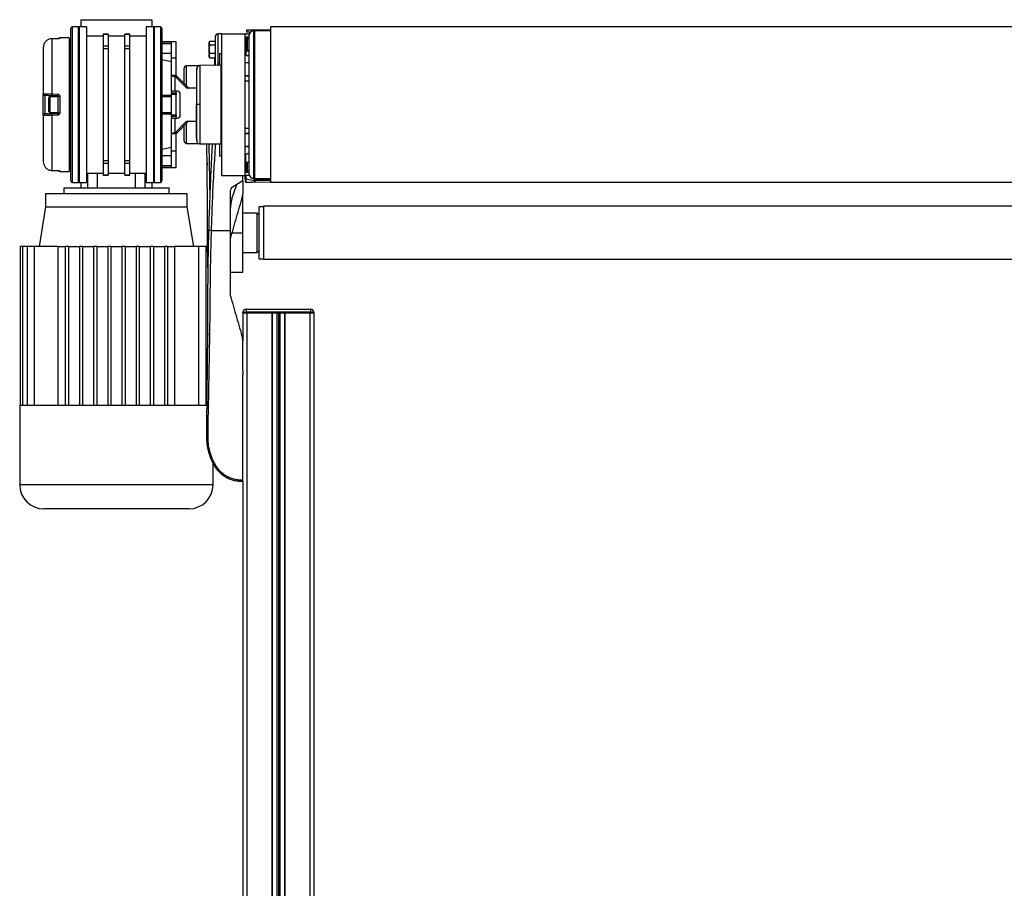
# Model space of a CAD drawing. Header units: millimetres. Extents: x 0 to 420, y 0 to 297.
# Tile 86 of 95: x 290 to 310, y 216 to 234. Entities that reach past the tile are written whole.
import ezdxf

# ---------------------------------------------------------------- set-up
doc = ezdxf.new("R2010")
doc.units = ezdxf.units.MM

msp = doc.modelspace()

# ---------------------------------------------------------------- linework, layer by layer
at = {"color": 7, "linetype": 'Continuous', "lineweight": 25}
for p, q in [((290.9781, 234.11673), (290.84886, 234.11673)), ((290.84886, 230.91794), (290.84886, 234.11673)), ((290.99425, 234.10057), (290.9781, 234.11673)), ((290.9781, 230.91794), (290.9781, 234.11673)), ((291.13965, 234.11673), (290.99425, 234.11673)), ((290.99425, 230.91794), (290.99425, 234.11673)), ((291.02657, 234.11673), (291.02657, 234.26213)), ((291.02657, 234.26213), (292.48056, 234.26213)), ((291.13965, 234.11673), (291.13965, 230.91794)), ((292.51287, 234.11673), (292.36747, 234.11673)), ((292.36747, 234.11673), (292.36747, 230.91794)), ((292.48056, 234.26213), (292.48056, 234.11673)), ((292.52902, 234.11673), (292.51287, 234.10057)), ((292.51287, 234.11673), (292.51287, 230.91794)), ((292.65827, 234.11673), (292.52902, 234.11673)), ((292.52902, 234.11673), (292.52902, 230.91794)), ((292.65827, 234.11673), (292.65827, 230.91794)), ((327.23099, 234.11673), (294.92004, 234.11673)), ((294.92004, 234.11673), (294.92004, 230.91794)), ((290.81654, 230.95025), (290.81654, 234.08442)), ((291.47989, 233.92286), (291.13965, 233.92286)), ((291.58328, 233.96317), (291.47989, 233.96317)), ((291.47989, 233.96317), (291.47989, 233.96138)), ((291.58328, 233.96138), (291.47989, 233.96138)), ((291.47989, 233.96138), (291.47989, 233.72473)), ((291.58328, 233.96317), (291.58328, 233.96138)), ((291.58328, 233.96138), (291.58328, 233.72473)), ((291.92384, 233.92286), (291.58328, 233.92286)), ((292.02724, 233.96317), (291.92384, 233.96317)), ((291.92384, 233.96138), (291.92384, 233.96317)), ((292.02724, 233.96138), (291.92384, 233.96138)), ((291.92384, 233.72473), (291.92384, 233.96138)), ((292.02724, 233.96138), (292.02724, 233.96317)), ((292.02724, 233.72473), (292.02724, 233.96138)), ((292.36747, 233.92286), (292.02724, 233.92286)), ((292.69058, 234.08442), (292.69058, 230.95025)), ((293.78915, 233.32113), (293.78915, 233.92145)), ((293.9184, 233.97133), (293.83677, 233.9699)), ((293.83677, 233.9699), (293.83677, 233.34333)), ((293.9184, 233.97133), (294.40306, 233.97133)), ((293.9184, 231.06334), (293.9184, 233.97133)), ((294.40306, 231.06334), (294.40306, 233.97133)), ((294.42714, 233.97091), (294.4195, 233.97104)), ((294.43537, 234.00364), (294.43537, 234.05211)), ((294.43537, 234.05211), (294.59693, 234.05211)), ((294.50852, 234.00364), (294.43537, 234.00364)), ((294.43537, 233.97133), (294.48938, 233.97133)), ((294.44506, 233.91317), (294.48384, 233.91317)), ((294.48384, 233.90527), (294.44549, 233.90627)), ((294.48384, 231.09565), (294.48384, 233.93902)), ((294.58077, 231.25562), (294.58077, 234.03595)), ((294.59693, 234.00364), (294.58077, 234.00364)), ((294.58077, 233.97133), (294.59693, 233.97133)), ((294.59693, 233.92286), (294.58077, 233.92286)), ((294.59693, 233.91817), (294.58077, 233.91817)), ((294.59693, 234.05211), (294.92004, 234.05211)), ((294.59693, 234.05211), (294.59693, 234.03595)), ((294.92004, 234.03658), (294.59693, 234.03595)), ((294.59693, 230.99872), (294.59693, 234.03595)), ((290.42716, 233.86965), (290.4271, 233.86965)), ((290.5423, 233.87099), (290.42723, 233.86965)), ((290.42726, 233.86948), (290.42726, 232.73755)), ((290.54236, 233.87124), (290.54247, 233.87083)), ((290.78423, 233.89041), (290.59009, 233.88872)), ((290.59009, 233.88872), (290.59009, 233.87832)), ((290.78423, 233.89041), (290.78423, 231.14426)), ((290.80039, 233.8744), (290.78423, 233.8744)), ((290.80039, 233.8744), (290.80039, 231.16028)), ((290.81654, 233.80977), (290.80039, 233.80977)), ((290.81654, 233.79911), (290.80039, 233.79911)), ((290.81654, 233.76706), (290.80039, 233.76706)), ((291.47989, 233.72473), (291.58328, 233.72473)), ((291.47989, 233.72473), (291.47989, 233.6619)), ((291.58328, 233.72473), (291.58328, 233.6619)), ((291.92384, 233.6619), (291.92384, 233.72473)), ((291.92384, 233.72473), (292.02724, 233.72473)), ((292.02724, 233.6619), (292.02724, 233.72473)), ((292.88445, 233.80977), (292.69058, 233.80977)), ((292.88445, 233.79911), (292.69058, 233.79911)), ((292.88445, 233.76706), (292.69058, 233.76706)), ((292.98138, 233.80977), (292.88445, 233.80977)), ((292.88445, 233.80977), (292.88445, 233.79911)), ((292.88445, 233.47022), (292.88445, 233.80977)), ((292.98138, 233.47022), (292.98138, 233.80977)), ((293.66831, 233.81982), (293.65991, 233.78312)), ((293.66578, 233.81347), (293.65991, 233.79735)), ((293.65991, 233.78312), (293.65991, 233.79735)), ((293.65991, 233.78312), (293.66831, 233.74642)), ((293.65991, 233.66062), (293.65991, 233.78312)), ((293.66831, 233.81982), (293.78915, 233.81982)), ((293.66831, 233.74642), (293.78915, 233.74642)), ((294.41275, 233.55452), (294.41275, 233.88086)), ((294.4164, 233.89505), (294.41598, 233.89012)), ((294.42891, 233.89012), (294.41598, 233.89012)), ((294.41598, 233.89012), (294.41598, 233.65231)), ((294.42891, 233.89012), (294.42891, 233.65231)), ((294.44549, 233.63513), (294.44549, 233.87433)), ((294.44549, 233.87433), (294.48384, 233.87332)), ((294.59693, 233.85644), (294.58077, 233.85644)), ((290.2511, 233.68958), (290.2511, 232.73488)), ((290.80039, 233.56744), (290.81654, 233.56744)), ((291.58328, 233.6619), (291.47989, 233.6619)), ((291.47989, 233.6619), (291.47989, 231.37277)), ((291.58328, 233.6619), (291.58328, 231.37277)), ((292.02724, 233.6619), (291.92384, 233.6619)), ((291.92384, 231.37277), (291.92384, 233.6619)), ((292.02724, 231.37277), (292.02724, 233.6619)), ((292.88445, 233.56744), (292.69058, 233.56744)), ((293.65991, 233.52572), (293.65991, 233.66062)), ((293.66831, 233.57481), (293.65991, 233.52572)), ((293.65991, 233.52572), (293.66831, 233.47662)), ((293.65991, 233.49909), (293.65991, 233.52572)), ((293.65991, 233.49909), (293.66578, 233.48297)), ((293.66831, 233.57481), (293.78915, 233.57481)), ((293.86993, 233.56744), (293.9184, 233.56744)), ((293.86993, 233.56744), (293.86993, 233.32469)), ((294.42891, 233.65231), (294.41598, 233.65231)), ((294.4195, 233.53476), (294.4195, 233.63189)), ((294.48384, 233.52221), (294.44506, 233.52221)), ((294.48384, 233.63601), (294.44549, 233.63513)), ((294.44563, 233.61933), (294.48384, 233.62021)), ((290.80039, 233.43315), (290.81654, 233.43619)), ((292.98138, 233.47022), (292.88445, 233.47022)), ((292.88445, 233.11563), (292.88445, 233.47022)), ((292.98138, 233.11563), (292.98138, 233.47022)), ((293.44712, 233.31688), (293.19055, 233.31241)), ((293.19055, 233.31241), (293.19055, 232.90414)), ((293.90224, 233.32497), (293.46953, 233.32119)), ((293.66831, 233.47662), (293.66677, 233.48333)), ((293.66831, 233.47662), (293.78915, 233.47662)), ((293.773, 233.47662), (293.773, 233.36848)), ((293.78912, 233.36876), (293.773, 233.36848)), ((293.773, 233.36848), (293.773, 233.35909)), ((293.773, 233.35909), (293.7878, 233.3591)), ((293.773, 233.35909), (293.773, 233.33016)), ((293.86993, 233.34018), (293.85388, 233.32169)), ((293.90224, 233.32497), (293.90224, 231.7097)), ((293.9184, 233.30895), (293.90224, 233.30924)), ((294.48384, 233.37842), (294.40306, 233.37842)), ((294.48384, 233.37358), (294.40306, 233.37358)), ((294.4195, 233.37358), (294.4195, 233.37842)), ((292.98138, 233.11563), (292.88445, 233.11563)), ((292.88445, 232.79198), (292.88445, 233.11563)), ((293.17982, 232.87358), (292.95907, 233.09677)), ((292.95907, 232.79198), (292.95907, 233.09677)), ((293.00003, 233.09677), (292.95907, 233.09677)), ((293.22078, 232.87358), (293.00003, 233.09677)), ((293.14293, 232.95229), (293.14293, 233.26395)), ((294.40306, 233.11509), (294.48384, 233.11509)), ((294.40306, 233.11024), (294.48384, 233.11024)), ((294.4195, 233.11024), (294.4195, 233.11509)), ((294.48384, 233.002), (294.40306, 233.002)), ((290.2511, 232.2998), (290.2511, 232.73488)), ((290.28285, 232.70257), (290.28285, 232.3321)), ((290.54218, 232.69804), (290.42698, 232.70005)), ((290.42726, 232.73755), (290.54247, 232.73549)), ((290.54218, 232.67889), (290.54218, 232.69804)), ((290.80039, 232.7112), (290.81654, 232.7112)), ((292.69058, 232.7112), (292.88445, 232.7112)), ((292.95907, 232.79198), (292.88445, 232.79198)), ((292.88445, 232.79198), (292.88445, 232.75967)), ((292.88445, 232.75967), (292.98138, 232.75967)), ((292.88445, 232.72736), (292.88445, 232.75967)), ((292.98138, 232.72736), (292.88445, 232.72736)), ((292.88445, 232.30732), (292.88445, 232.72736)), ((293.00779, 232.79198), (292.95907, 232.79198)), ((292.98138, 232.75967), (292.98138, 232.79198)), ((292.98138, 232.75967), (292.98138, 232.72736)), ((292.98138, 232.30732), (292.98138, 232.72736)), ((293.06636, 232.30732), (293.06636, 232.72736)), ((293.17982, 232.87358), (293.22078, 232.87358)), ((293.40142, 232.8566), (293.21938, 232.8566)), ((290.36419, 232.37516), (290.36419, 232.65951)), ((290.55806, 232.67889), (290.38358, 232.67889)), ((290.38358, 232.67889), (290.38358, 232.35578)), ((290.55806, 232.35278), (290.55806, 232.68189)), ((290.59009, 232.68586), (290.59009, 232.34881)), ((290.80039, 232.68303), (290.81654, 232.68303)), ((292.69058, 232.68303), (292.88445, 232.68303)), ((293.40587, 232.51734), (293.40142, 232.51734)), ((290.2511, 232.2998), (290.2511, 231.34509)), ((290.38358, 232.35578), (290.55806, 232.35578)), ((290.42698, 232.33462), (290.54218, 232.33663)), ((290.54247, 232.29918), (290.42726, 232.29712)), ((290.42726, 232.29712), (290.42726, 231.16519)), ((290.54218, 232.33663), (290.54218, 232.35578)), ((290.81654, 232.35164), (290.80039, 232.35164)), ((290.81654, 232.32347), (290.80039, 232.32347)), ((292.88445, 232.35164), (292.69058, 232.35164)), ((292.88445, 232.32347), (292.69058, 232.32347)), ((292.88445, 232.275), (292.88445, 232.30732)), ((292.88445, 232.30732), (292.98138, 232.30732)), ((292.98138, 232.30732), (292.98138, 232.275)), ((294.59693, 232.40254), (294.58077, 232.40254)), ((294.59369, 232.1116), (294.59369, 232.40254)), ((292.98138, 232.275), (292.88445, 232.275)), ((292.88445, 232.275), (292.88445, 232.24269)), ((292.88445, 231.91904), (292.88445, 232.24269)), ((292.88445, 232.24269), (292.95907, 232.24269)), ((292.95907, 231.9379), (292.95907, 232.24269)), ((292.95907, 232.24269), (293.00779, 232.24269)), ((292.95907, 231.9379), (293.17982, 232.16109)), ((292.98138, 232.24269), (292.98138, 232.275)), ((293.00003, 231.9379), (293.22078, 232.16109)), ((293.14293, 231.77073), (293.14293, 232.08238)), ((293.22078, 232.16109), (293.17982, 232.16109)), ((293.19055, 232.13053), (293.19055, 231.72227)), ((293.21938, 232.17807), (293.40142, 232.17807)), ((294.59693, 232.09037), (294.58077, 232.09037)), ((292.98138, 231.91904), (292.88445, 231.91904)), ((292.88445, 231.56445), (292.88445, 231.91904)), ((293.00003, 231.9379), (292.95907, 231.9379)), ((292.98138, 231.56445), (292.98138, 231.91904)), ((294.40306, 232.03267), (294.48384, 232.03267)), ((294.48384, 231.92443), (294.40306, 231.92443)), ((294.48384, 231.91958), (294.40306, 231.91958)), ((293.19055, 231.72227), (293.44818, 231.71777)), ((293.46953, 231.71348), (293.90224, 231.7097)), ((293.86993, 231.70999), (293.86993, 231.46723)), ((293.90224, 231.72544), (293.9184, 231.72572)), ((290.80039, 231.60152), (290.81654, 231.59848)), ((292.98138, 231.56445), (292.88445, 231.56445)), ((292.88445, 231.2249), (292.88445, 231.56445)), ((292.98138, 231.2249), (292.98138, 231.56445)), ((294.40306, 231.6611), (294.48384, 231.6611)), ((294.40306, 231.65625), (294.48384, 231.65625)), ((294.41275, 231.15381), (294.41275, 231.48015)), ((294.4195, 231.65625), (294.4195, 231.6611)), ((294.44506, 231.51247), (294.48384, 231.51247)), ((294.45153, 231.6611), (294.45153, 231.65625)), ((290.80039, 231.46723), (290.81654, 231.46723)), ((291.47989, 231.37277), (291.58328, 231.37277)), ((291.47989, 231.37277), (291.47989, 231.30994)), ((291.58328, 231.30994), (291.47989, 231.30994)), ((291.47989, 231.30994), (291.47989, 231.07329)), ((291.58328, 231.37277), (291.58328, 231.30994)), ((291.58328, 231.30994), (291.58328, 231.07329)), ((291.92384, 231.30994), (291.92384, 231.37277)), ((291.92384, 231.37277), (292.02724, 231.37277)), ((292.02724, 231.30994), (291.92384, 231.30994)), ((291.92384, 231.07329), (291.92384, 231.30994)), ((292.02724, 231.30994), (292.02724, 231.37277)), ((292.02724, 231.07329), (292.02724, 231.30994)), ((292.88445, 231.46723), (292.69058, 231.46723)), ((293.61724, 231.3234), (293.61781, 231.27337)), ((293.86993, 231.46723), (293.9184, 231.46723)), ((294.41275, 231.33799), (294.48384, 231.33799)), ((294.41598, 231.33799), (294.41598, 231.14455)), ((294.42891, 231.33799), (294.42891, 231.14455)), ((294.44549, 231.16035), (294.44549, 231.33799)), ((290.4271, 231.16502), (290.5423, 231.16368)), ((290.54247, 231.16384), (290.54237, 231.16343)), ((290.59009, 231.15635), (290.59009, 231.14596)), ((290.59009, 231.14596), (290.78423, 231.14426)), ((290.78423, 231.16028), (290.80039, 231.16028)), ((290.80039, 231.26761), (290.81654, 231.26761)), ((290.80039, 231.23556), (290.81654, 231.23556)), ((290.80039, 231.2249), (290.81654, 231.2249)), ((291.13965, 231.11181), (291.47989, 231.11181)), ((291.1624, 231.11181), (291.1624, 230.80486)), ((291.36583, 230.80486), (291.36583, 231.11181)), ((291.47989, 231.07329), (291.58328, 231.07329)), ((291.47989, 231.07329), (291.47989, 231.07151)), ((291.47989, 231.07151), (291.58328, 231.07151)), ((291.58328, 231.11181), (291.92384, 231.11181)), ((291.58328, 231.07329), (291.58328, 231.07151)), ((291.92384, 231.07329), (292.02724, 231.07329)), ((291.92384, 231.07151), (291.92384, 231.07329)), ((291.92384, 231.07151), (292.02724, 231.07151)), ((292.02724, 231.11181), (292.36747, 231.11181)), ((292.02724, 231.07151), (292.02724, 231.07329)), ((292.14129, 231.11181), (292.14129, 230.80486)), ((292.34473, 230.80486), (292.34473, 231.11181)), ((292.69058, 231.26761), (292.88445, 231.26761)), ((292.69058, 231.23556), (292.88445, 231.23556)), ((292.69058, 231.2249), (292.88445, 231.2249)), ((292.88445, 231.23556), (292.88445, 231.2249)), ((292.88445, 231.2249), (292.98138, 231.2249)), ((294.42891, 231.14455), (294.41598, 231.14455)), ((294.41598, 231.14455), (294.41638, 231.13989)), ((294.48384, 231.1215), (294.44506, 231.1215)), ((294.48384, 231.16135), (294.44549, 231.16035)), ((294.44549, 231.1284), (294.48384, 231.1294)), ((294.58077, 230.99872), (294.58077, 231.25562)), ((294.58077, 231.11181), (294.59693, 231.11181)), ((290.84886, 230.91794), (290.9781, 230.91794)), ((290.9781, 230.91794), (290.99425, 230.9341)), ((290.99425, 230.91794), (291.13965, 230.91794)), ((291.02657, 230.80486), (291.02657, 230.91794)), ((292.36747, 230.91794), (292.51287, 230.91794)), ((292.48056, 230.91794), (292.48056, 230.80486)), ((292.51287, 230.9341), (292.52902, 230.91794)), ((292.52902, 230.91794), (292.65827, 230.91794)), ((293.9184, 231.06334), (294.40306, 231.06334)), ((294.1283, 230.58003), (294.22998, 230.8753)), ((294.35459, 230.95025), (294.14007, 230.82123)), ((294.35183, 230.94859), (294.35459, 230.94864)), ((294.35459, 230.95025), (294.35459, 231.06334)), ((294.35459, 230.95025), (294.35459, 230.94864)), ((294.35459, 230.9446), (294.35459, 230.68216)), ((294.40306, 230.99368), (294.40306, 231.06334)), ((294.40306, 230.99368), (294.40306, 230.94119)), ((294.40306, 230.94119), (294.40306, 230.94069)), ((294.41865, 230.98967), (294.58133, 230.95572)), ((294.41865, 230.9254), (294.41865, 230.98967)), ((294.4195, 230.92539), (294.41865, 230.9254)), ((294.4195, 230.92454), (294.92004, 230.93328)), ((294.48938, 231.06334), (294.43537, 231.06334)), ((294.49135, 231.05823), (294.46684, 231.06334)), ((294.59693, 231.06334), (294.58077, 231.06334)), ((294.59693, 231.0362), (294.58077, 231.03957)), ((294.58133, 230.95572), (294.58133, 230.95012)), ((294.59693, 230.99872), (294.92004, 230.99809)), ((294.59693, 230.97582), (294.59693, 230.96837)), ((294.59693, 230.96837), (294.59693, 230.94611)), ((294.92004, 230.98662), (294.61336, 230.99197)), ((294.61336, 230.95246), (294.61336, 230.97915)), ((294.61336, 230.97915), (294.92004, 230.9738)), ((294.92004, 230.95782), (294.61336, 230.95246)), ((327.23099, 230.91794), (294.92004, 230.91794)), ((290.29957, 230.69177), (290.29957, 230.41712)), ((290.29957, 230.69177), (293.20756, 230.69177)), ((290.67115, 230.80486), (290.67115, 230.69177)), ((290.67115, 230.80486), (292.83598, 230.80486)), ((292.83598, 230.69177), (292.83598, 230.80486)), ((293.20756, 230.41712), (293.20756, 230.69177)), ((294.0931, 230.73816), (294.0931, 229.93246)), ((294.34834, 230.63763), (294.35459, 230.68216)), ((294.35459, 229.88399), (294.35459, 230.67651)), ((290.29957, 230.41712), (290.16386, 229.60289)), ((290.29957, 230.41712), (293.20756, 230.41712)), ((293.34326, 229.60289), (293.20756, 230.41712)), ((294.64539, 230.28788), (294.35459, 230.28788)), ((294.6777, 230.25557), (294.64539, 230.28788)), ((294.64539, 229.71795), (294.64539, 230.28788)), ((294.77464, 230.41712), (294.6777, 230.41712)), ((294.6777, 230.41712), (294.6777, 229.35086)), ((327.37639, 230.42843), (294.77464, 230.42843)), ((294.77464, 230.42843), (294.77464, 229.33955)), ((293.7078, 229.93246), (294.0931, 229.93246)), ((294.12859, 229.88399), (294.35459, 229.88399)), ((294.35459, 229.07622), (294.35459, 229.88399)), ((294.64539, 229.48011), (294.64539, 229.71795)), ((289.7744, 229.60289), (289.7744, 226.34594)), ((289.82246, 229.60289), (289.7744, 229.60289)), ((289.91723, 229.60289), (289.82246, 229.60289)), ((289.82246, 229.60289), (289.82246, 226.34594)), ((289.91723, 229.60289), (289.91723, 226.34594)), ((290.06657, 229.60289), (289.91723, 229.60289)), ((290.06657, 229.60289), (290.06657, 226.34594)), ((290.56007, 229.60289), (290.06657, 229.60289)), ((290.56007, 229.60289), (290.70346, 229.60289)), ((290.56007, 226.34594), (290.56007, 229.60289)), ((290.70346, 229.60289), (290.70346, 226.34594)), ((290.76808, 229.60289), (290.70346, 229.60289)), ((290.76808, 229.60289), (290.76808, 226.34594)), ((290.76808, 229.60289), (290.99425, 229.60289)), ((290.99425, 229.60289), (290.99425, 226.34594)), ((291.05888, 229.60289), (290.99425, 229.60289)), ((291.05888, 229.60289), (291.05888, 226.34594)), ((291.05888, 229.60289), (291.28505, 229.60289)), ((291.28505, 229.60289), (291.28505, 226.34594)), ((291.34968, 229.60289), (291.28505, 229.60289)), ((291.34968, 229.60289), (291.34968, 226.34594)), ((291.34968, 229.60289), (291.57585, 229.60289)), ((291.57585, 229.60289), (291.57585, 226.34594)), ((291.64047, 229.60289), (291.57585, 229.60289)), ((291.64047, 229.60289), (291.64047, 226.34594)), ((291.64047, 229.60289), (291.86665, 229.60289)), ((291.86665, 229.60289), (291.86665, 226.34594)), ((291.93127, 229.60289), (291.86665, 229.60289)), ((291.93127, 229.60289), (291.93127, 226.34594)), ((291.93127, 229.60289), (292.15745, 229.60289)), ((292.15745, 229.60289), (292.15745, 226.34594)), ((292.22207, 229.60289), (292.15745, 229.60289)), ((292.22207, 229.60289), (292.22207, 226.34594)), ((292.22207, 229.60289), (292.44825, 229.60289)), ((292.44825, 229.60289), (292.44825, 226.34594)), ((292.51287, 229.60289), (292.44825, 229.60289)), ((292.51287, 229.60289), (292.51287, 226.34594)), ((292.51287, 229.60289), (292.73905, 229.60289)), ((292.73905, 229.60289), (292.73905, 226.34594)), ((292.80367, 229.60289), (292.73905, 229.60289)), ((292.80367, 229.60289), (292.80367, 226.34594)), ((292.80367, 229.60289), (292.94705, 229.60289)), ((292.94705, 229.60289), (292.94705, 226.34594)), ((293.44055, 229.60289), (292.94705, 229.60289)), ((293.44055, 229.60289), (293.44055, 226.34594)), ((293.58989, 229.60289), (293.44055, 229.60289)), ((293.58989, 229.60289), (293.58989, 226.34594)), ((293.62845, 229.60289), (293.58989, 229.60289)), ((294.35459, 229.48011), (294.64539, 229.48011)), ((294.64539, 229.48011), (294.6777, 229.51242)), ((294.6777, 229.35086), (294.77464, 229.35086)), ((294.77464, 229.33955), (327.37639, 229.33955)), ((294.0931, 229.07622), (294.35459, 229.07622)), ((294.09685, 228.5857), (294.0931, 228.61242)), ((294.35431, 228.23613), (294.35431, 228.25229)), ((294.35431, 228.25229), (294.41894, 228.25229)), ((294.41894, 228.23613), (294.35431, 228.23613)), ((294.35459, 228.23613), (294.35459, 227.6698)), ((294.41894, 228.31691), (295.74369, 228.31691)), ((294.41894, 228.31691), (294.41894, 228.25229)), ((294.41894, 228.25229), (294.41894, 228.23613)), ((295.74369, 228.25229), (294.41894, 228.25229)), ((295.74369, 228.23613), (294.41894, 228.23613)), ((294.41894, 228.23613), (294.43537, 228.23613)), ((294.43537, 228.23613), (294.43537, 202.38737)), ((294.9475, 228.23613), (294.9475, 202.38737)), ((294.95558, 228.23613), (294.95558, 202.38737)), ((295.04928, 228.23613), (295.04928, 202.38737)), ((295.08159, 228.23613), (295.08159, 202.38737)), ((295.1139, 228.23613), (295.1139, 202.38737)), ((295.2076, 228.23613), (295.2076, 202.38737)), ((295.21568, 228.23613), (295.21568, 202.38737)), ((295.72781, 228.23613), (295.72781, 202.38737)), ((295.72781, 228.23613), (295.74369, 228.23613)), ((295.74369, 228.31691), (295.74369, 228.25229)), ((295.74369, 228.23613), (295.74369, 228.25229)), ((295.74369, 228.25229), (295.80831, 228.25229)), ((295.80831, 228.23613), (295.74369, 228.23613)), ((295.80831, 228.25229), (295.80831, 228.23613)), ((295.80831, 228.23613), (295.80859, 228.23613)), ((295.80859, 228.23613), (295.80859, 203.84136)), ((294.35459, 227.66414), (294.34834, 227.70867)), ((294.35459, 227.04518), (294.35459, 226.97551)), ((294.35459, 227.04518), (294.35459, 226.97551)), ((289.76644, 226.34594), (289.76644, 224.7102)), ((289.76644, 226.34594), (289.7744, 226.34594)), ((289.7744, 226.34594), (289.82246, 226.34594)), ((289.82246, 226.34594), (289.91723, 226.34594)), ((289.91723, 226.34594), (290.06657, 226.34594)), ((290.06657, 226.34594), (290.70346, 226.34594)), ((290.70346, 226.34594), (290.99425, 226.34594)), ((290.99425, 226.34594), (291.28505, 226.34594)), ((291.28505, 226.34594), (291.57585, 226.34594)), ((291.57585, 226.34594), (291.93127, 226.34594)), ((291.93127, 226.34594), (292.22207, 226.34594)), ((292.22207, 226.34594), (292.51287, 226.34594)), ((292.51287, 226.34594), (292.80367, 226.34594)), ((292.80367, 226.34594), (293.44055, 226.34594)), ((293.44055, 226.34594), (293.58989, 226.34594)), ((293.58989, 226.34594), (293.60572, 226.34594)), ((293.74069, 224.7102), (293.74069, 225.14426)), ((291.75356, 224.7102), (289.76644, 224.7102)), ((293.74069, 224.7102), (291.75356, 224.7102)), ((294.35459, 224.77321), (294.35459, 202.38737))]:
    msp.add_line(p, q, dxfattribs=at)
at = {"color": 7, "linetype": 'Continuous', "lineweight": 25, "flags": 128}
for points in [[(290.4271, 233.86965), (290.42714, 233.86985), (290.42726, 233.86948)], [(290.54247, 233.87083), (290.47786, 233.87007), (290.42726, 233.86948)], [(290.5423, 233.87099), (290.54234, 233.87119), (290.54236, 233.87124)], [(293.46956, 232.51736), (293.45787, 232.51735), (293.44659, 232.51735), (293.43609, 232.51735), (293.42671, 232.51734), (293.41876, 232.51734), (293.41251, 232.51734), (293.40817, 232.51734), (293.40587, 232.51734)], [(294.59693, 232.11095), (294.59467, 232.11138), (294.58992, 232.11261), (294.58603, 232.11408), (294.58315, 232.11576), (294.58137, 232.11757), (294.58077, 232.11945)], [(290.42726, 231.16519), (290.42714, 231.16482), (290.4271, 231.16502)], [(290.42726, 231.16519), (290.49187, 231.16443), (290.54247, 231.16384)], [(290.54237, 231.16343), (290.54234, 231.16348), (290.5423, 231.16368)], [(293.61955, 231.10552), (293.61956, 231.10552), (293.61957, 231.10552)], [(293.61957, 227.24079), (293.61956, 227.24079), (293.61955, 227.24079)]]:
    msp.add_lwpolyline(points, dxfattribs=at)
at = {"color": 7, "linetype": 'Continuous', "lineweight": 25}
for centre, radius, start, end in [((290.84886, 234.08442), 0.03231, 90, 180), ((292.65827, 234.08442), 0.03231, 0, 90), ((293.83762, 233.92145), 0.04847, 91, 180), ((294.43537, 233.89055), 0.08078, 90, 113.578178), ((294.41922, 233.95489), 0.01616, 89, 133.692696), ((294.44506, 233.88086), 0.03231, 90, 180), ((294.40994, 233.96975), 0.00964, 0.146658, 7.719004), ((294.54446, 234.05382), 0.19015, 231.005325, 233.898638), ((294.44506, 233.89012), 0.01616, 88.5, 180), ((294.52395, 233.9103), 0.07856, 177.903306, 182.934454), ((294.41635, 233.8903), 0.03323, 331.27083, 28.72917), ((294.58077, 233.93902), 0.09693, 90, 180), ((290.59037, 233.85641), 0.03231, 90.5, 149.656256), ((290.59036, 233.84582), 0.0325, 90.483929, 118.017591), ((294.4449, 233.89031), 0.01599, 180.661637, 272.102735), ((294.44506, 233.55452), 0.03231, 180, 270), ((294.73149, 233.23544), 0.50449, 126.357457, 128.202288), ((294.797, 233.63037), 0.35154, 179.22369, 181.798715), ((293.1914, 233.26395), 0.04847, 91, 180), ((293.74069, 233.37048), 0.04847, 285.008137, 0), ((290.28341, 232.73488), 0.03231, 180, 269), ((291.26844, 232.71248), 0.84155, 178.292536, 180.845926), ((291.38442, 232.71043), 0.84233, 178.294895, 180.84236), ((290.58225, 232.61791), 0.0684, 83.421252, 110.711868), ((293.00461, 232.73024), 0.06182, 357.324663, 87.047859), ((293.21985, 232.91229), 0.05569, 224.035944, 269.517629), ((293.26082, 232.91229), 0.05569, 224.035944, 269.517629), ((290.38358, 232.65951), 0.01939, 90, 180), ((290.28341, 232.2998), 0.03231, 91, 180), ((290.38358, 232.37516), 0.01939, 180, 270), ((291.26844, 232.32219), 0.84155, 179.154074, 181.707464), ((291.38442, 232.32425), 0.84233, 179.15764, 181.705105), ((290.58225, 232.41676), 0.0684, 249.288132, 276.578748), ((293.00461, 232.30443), 0.06182, 272.952141, 2.675337), ((293.21985, 232.12238), 0.05569, 90.482371, 135.964056), ((293.26082, 232.12238), 0.05569, 90.482371, 135.964056), ((293.1914, 231.77073), 0.04847, 180, 269), ((294.44506, 231.48015), 0.03231, 90, 180), ((290.59037, 231.17827), 0.03231, 210.228465, 269.5), ((290.59036, 231.18885), 0.0325, 242.086988, 269.516), ((294.43537, 231.14412), 0.08078, 246.421822, 270), ((294.44506, 231.15381), 0.03231, 180, 270), ((294.54446, 230.98085), 0.19015, 126.101362, 128.994675), ((294.4449, 231.14436), 0.01599, 87.897265, 179.338363), ((294.44506, 231.14455), 0.01616, 180, 271.5), ((294.51242, 231.12446), 0.06704, 176.632953, 182.529287), ((294.41635, 231.14437), 0.03323, 331.27083, 28.72917), ((294.58077, 231.09565), 0.09693, 180, 270), ((290.84886, 230.95025), 0.03231, 180, 270), ((292.65827, 230.95025), 0.03231, 270, 0), ((294.41511, 231.00822), 0.01889, 230.353364, 280.798926), ((294.41922, 230.94069), 0.01616, 180, 271), ((294.58487, 230.95473), 0.02429, 60.238108, 98.917476), ((294.58487, 230.93716), 0.01889, 50.353364, 100.798926), ((294.58487, 230.93157), 0.01889, 50.353364, 100.798926), ((294.61308, 230.97582), 0.01616, 154.070659, 180), ((294.61296, 230.9685), 0.01604, 180.452129, 271.424717), ((294.61308, 230.97582), 0.01616, 89, 154.070659), ((294.70766, 231.02878), 0.10613, 196.465954, 200.696574), ((294.67892, 230.99642), 0.06571, 178.021062, 183.881701), ((294.59899, 230.98556), 0.01574, 335.95366, 24.04634), ((294.19003, 230.73816), 0.09693, 121.024609, 180), ((294.73932, 230.36964), 0.64622, 161, 180), ((294.41894, 228.25229), 0.06462, 90, 180), ((295.74369, 228.25229), 0.06462, 0, 90), ((290.26322, 224.7102), 0.49678, 180, 270), ((293.2439, 224.7102), 0.49678, 270, 0)]:
    msp.add_arc(centre, radius, start, end, dxfattribs=at)
for centre, major_axis, ratio, start_param, end_param in [((294.44478, 233.65236), (-0.00269, 0.03293), 0.9778629, 2.15962136, 3.08454858), ((294.44506, 233.65236), (-0.00093, 0.01721), 0.93727328, 2.18550168, 3.1104289), ((294.41922, 231.07211), (0.0033, 0.32938), 0.00082193, 4.45942285, 4.69062635), ((283.32265, 232.34664), (39.66018, 0.29131), 0.03946155, 4.99568318, 5.00014541), ((294.41922, 232.54033), (-0.00028, 1.61579), 0.00001526, 3.14159292, 3.1741129), ((294.58077, 231.03839), (-0.0033, 0.33076), 0.0008151, 1.75216476, 1.82342093), ((294.61308, 232.54371), (-0.00028, 1.61579), 0.00001526, 3.18661797, 3.31609919)]:
    msp.add_ellipse(centre, major_axis=major_axis, ratio=ratio, start_param=start_param, end_param=end_param, dxfattribs=at)
for points, knots in [([(290.42726, 233.86948), (290.40747, 233.86731), (290.3679, 233.86297), (290.31535, 233.83203), (290.27552, 233.7868), (290.25419, 233.73645), (290.25198, 233.70298), (290.2511, 233.68958)], [0, 0, 0, 0, 0.21287359, 0.42546251, 0.63920635, 0.85549824, 1, 1, 1, 1]), ([(290.55291, 233.87166), (290.55079, 233.87151), (290.54739, 233.87128), (290.54375, 233.87131), (290.54237, 233.87132)], [0, 0, 0, 0, 0.62158321, 1, 1, 1, 1]), ([(290.59009, 233.87832), (290.58954, 233.8776), (290.58846, 233.87616), (290.58001, 233.87394), (290.56756, 233.87211), (290.55418, 233.87108), (290.54558, 233.8709), (290.54247, 233.87083)], [0, 0, 0, 0, 0.22191221, 0.44275024, 0.6617521, 0.8773894, 1, 1, 1, 1]), ([(290.57625, 233.87438), (290.57619, 233.87436), (290.57604, 233.87432), (290.57364, 233.87374), (290.56829, 233.87289), (290.561, 233.87203), (290.5551, 233.87176), (290.55291, 233.87166)], [0, 0, 0, 0, 0.10169302, 0.27100647, 0.51535631, 0.81957296, 1, 1, 1, 1]), ([(293.66831, 233.74642), (293.66727, 233.74058), (293.66225, 233.71225), (293.66095, 233.68346), (293.65991, 233.66062)], [0, 0, 0, 0, 0.20618569, 1, 1, 1, 1]), ([(293.65991, 233.66062), (293.66137, 233.63337), (293.66291, 233.6046), (293.66803, 233.57631), (293.66831, 233.57481)], [0, 0, 0, 0, 0.9470257, 1, 1, 1, 1]), ([(294.41598, 233.65231), (294.41611, 233.64873), (294.41636, 233.64176), (294.41847, 233.63512), (294.4195, 233.63189)], [0, 0, 0, 0, 0.513651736, 1, 1, 1, 1]), ([(294.43242, 233.64172), (294.4314, 233.64336), (294.42936, 233.64662), (294.42906, 233.65043), (294.42891, 233.65231)], [0, 0, 0, 0, 0.50426606, 1, 1, 1, 1]), ([(292.88445, 233.40042), (292.84088, 233.40829), (292.77684, 233.41986), (292.71148, 233.43224), (292.69058, 233.43619)], [0, 0, 0, 0, 0.68016834, 1, 1, 1, 1]), ([(293.46924, 233.32074), (293.4618, 233.32007), (293.44793, 233.31883), (293.43104, 233.30894), (293.41943, 233.29755), (293.41219, 233.28607), (293.40819, 233.27582), (293.40629, 233.26766), (293.40584, 233.26306), (293.40567, 233.26124)], [0, 0, 0, 0, 0.23161094, 0.43175805, 0.59816768, 0.7386349, 0.85377264, 0.94214638, 1, 1, 1, 1]), ([(293.46955, 233.31893), (293.46955, 233.31945), (293.46956, 233.32114), (293.46955, 233.30352), (293.46953, 233.26481), (293.46958, 233.20282), (293.46954, 233.12105), (293.46955, 233.02287), (293.46957, 232.9094), (293.46953, 232.78588), (293.46954, 232.65358), (293.46955, 232.5632), (293.46956, 232.51736)], [0, 0, 0, 0, 0.04254763, 0.14094275, 0.24679549, 0.35571793, 0.46156949, 0.57049069, 0.67634193, 0.78526289, 0.8910974, 1, 1, 1, 1]), ([(293.82046, 233.3214), (293.83522, 233.34071), (293.85047, 233.36066), (293.86933, 233.37723), (293.86993, 233.37776)], [0, 0, 0, 0, 0.96817011, 1, 1, 1, 1]), ([(293.40593, 233.26414), (293.40498, 233.25468), (293.40309, 233.23578), (293.40198, 233.21682), (293.40142, 233.20736)], [0, 0, 0, 0, 0.50056851, 1, 1, 1, 1]), ([(293.40142, 233.20364), (293.40142, 233.20425), (293.40142, 233.206), (293.40142, 233.17663), (293.40142, 233.11771), (293.40142, 233.03254), (293.40142, 232.92456), (293.40142, 232.79923), (293.40142, 232.66148), (293.40142, 232.56535), (293.40142, 232.51734)], [0, 0, 0, 0, 0.07180829, 0.20466384, 0.33672462, 0.46947832, 0.6020078, 0.7343695, 0.86733844, 1, 1, 1, 1]), ([(293.40587, 232.51734), (293.40587, 232.55927), (293.40587, 232.64315), (293.40583, 232.76546), (293.40586, 232.8806), (293.40585, 232.98563), (293.40585, 233.07712), (293.40588, 233.15298), (293.40585, 233.21071), (293.40585, 233.24684), (293.40586, 233.26321), (293.40585, 233.2617), (293.40585, 233.26123)], [0, 0, 0, 0, 0.10740972, 0.21482222, 0.32223596, 0.42964854, 0.53707435, 0.64449857, 0.75192392, 0.85935037, 0.95662987, 1, 1, 1, 1]), ([(290.2511, 232.73488), (290.25312, 232.7355), (290.25715, 232.73675), (290.28861, 232.73787), (290.33477, 232.7383), (290.38406, 232.73811), (290.41567, 232.7377), (290.42726, 232.73755)], [0, 0, 0, 0, 0.21982892, 0.43999401, 0.65884934, 0.87496666, 1, 1, 1, 1]), ([(290.42698, 232.70005), (290.4175, 232.70022), (290.39161, 232.70067), (290.35127, 232.70138), (290.31351, 232.70203), (290.28779, 232.70248), (290.2845, 232.70254), (290.28285, 232.70257)], [0, 0, 0, 0, 0.1247127, 0.34042654, 0.55918865, 0.77962349, 1, 1, 1, 1]), ([(290.55806, 232.68189), (290.55798, 232.68303), (290.5578, 232.686), (290.55594, 232.69046), (290.55239, 232.69455), (290.54764, 232.6974), (290.54399, 232.69783), (290.54218, 232.69804)], [0, 0, 0, 0, 0.14001619, 0.36327889, 0.58147636, 0.79302006, 1, 1, 1, 1]), ([(290.54247, 232.73549), (290.54787, 232.73485), (290.5587, 232.73357), (290.57298, 232.72486), (290.58373, 232.71222), (290.58931, 232.69843), (290.58987, 232.68937), (290.59009, 232.68586)], [0, 0, 0, 0, 0.21190404, 0.42486415, 0.64104474, 0.86118213, 1, 1, 1, 1]), ([(293.40142, 231.83104), (293.40142, 231.83042), (293.40142, 231.82867), (293.40142, 231.85805), (293.40142, 231.91696), (293.40142, 232.00213), (293.40142, 232.11011), (293.40142, 232.23544), (293.40142, 232.37319), (293.40142, 232.46933), (293.40142, 232.51734)], [0, 0, 0, 0, 0.07182898, 0.20468157, 0.3367394, 0.46949014, 0.60201668, 0.73437542, 0.8673414, 1, 1, 1, 1]), ([(293.40585, 231.77346), (293.40585, 231.77296), (293.40586, 231.77139), (293.40585, 231.78781), (293.40585, 231.82397), (293.40588, 231.88169), (293.40585, 231.95755), (293.40585, 232.04904), (293.40586, 232.15407), (293.40583, 232.26921), (293.40587, 232.39152), (293.40587, 232.4754), (293.40587, 232.51734)], [0, 0, 0, 0, 0.04519697, 0.14229069, 0.24951199, 0.35673221, 0.46395128, 0.57117195, 0.6783794, 0.78558802, 0.8927954, 1, 1, 1, 1]), ([(293.46956, 232.51736), (293.46955, 232.47281), (293.46954, 232.38242), (293.46953, 232.25123), (293.46957, 232.12644), (293.46955, 232.01382), (293.46954, 231.91451), (293.46958, 231.83322), (293.46953, 231.77037), (293.46955, 231.73164), (293.46956, 231.71368), (293.46955, 231.71533), (293.46955, 231.71586)], [0, 0, 0, 0, 0.1058464, 0.21476226, 0.32060969, 0.42952668, 0.53537443, 0.64429166, 0.75014055, 0.85905906, 0.95517315, 1, 1, 1, 1]), ([(290.42726, 232.29712), (290.40747, 232.29688), (290.3679, 232.29641), (290.31535, 232.29646), (290.27552, 232.29714), (290.25419, 232.29833), (290.25198, 232.29938), (290.2511, 232.2998)], [0, 0, 0, 0, 0.21287359, 0.42546251, 0.63920635, 0.85549824, 1, 1, 1, 1]), ([(290.28285, 232.3321), (290.28357, 232.33211), (290.28537, 232.33215), (290.30281, 232.33245), (290.33538, 232.33302), (290.37839, 232.33377), (290.41078, 232.33434), (290.42698, 232.33462)], [0, 0, 0, 0, 0.14488136, 0.36155244, 0.57533965, 0.78764269, 1, 1, 1, 1]), ([(290.54218, 232.33663), (290.54322, 232.33671), (290.54611, 232.33693), (290.55059, 232.3388), (290.55471, 232.34246), (290.55751, 232.34729), (290.55787, 232.35095), (290.55806, 232.35278)], [0, 0, 0, 0, 0.11947659, 0.33202034, 0.55185939, 0.77576469, 1, 1, 1, 1]), ([(290.59009, 232.34881), (290.58954, 232.34319), (290.58846, 232.33198), (290.58001, 232.31703), (290.56756, 232.30578), (290.55418, 232.30009), (290.54558, 232.29942), (290.54247, 232.29918)], [0, 0, 0, 0, 0.22191221, 0.44275024, 0.6617521, 0.8773894, 1, 1, 1, 1]), ([(293.40142, 231.82731), (293.40198, 231.81785), (293.40309, 231.79889), (293.40498, 231.78), (293.40593, 231.77053)], [0, 0, 0, 0, 0.49937363, 1, 1, 1, 1]), ([(293.40568, 231.77345), (293.40572, 231.77288), (293.4059, 231.77026), (293.40741, 231.76051), (293.41353, 231.74416), (293.42881, 231.72669), (293.44872, 231.71538), (293.46291, 231.71453), (293.46933, 231.71414)], [0, 0, 0, 0, 0.01847736, 0.08582144, 0.30546512, 0.55831355, 0.80021053, 1, 1, 1, 1]), ([(293.63282, 229.17029), (293.6323, 229.20779), (293.63119, 229.28805), (293.62993, 229.40524), (293.62892, 229.52218), (293.62822, 229.63348), (293.62777, 229.74434), (293.62755, 229.85508), (293.62777, 230.06351), (293.6262, 230.3708), (293.6228, 230.77792), (293.61899, 231.16489), (293.61566, 231.47649), (293.61363, 231.65189), (293.61293, 231.71223)], [0, 0, 0, 0, 0.045215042, 0.09677583, 0.141541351, 0.18627491, 0.230659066, 0.274478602, 0.318639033, 0.479005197, 0.637953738, 0.795657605, 0.929710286, 1, 1, 1, 1]), ([(293.72212, 231.7138), (293.72142, 231.70061), (293.71994, 231.67252), (293.71764, 231.62842), (293.71411, 231.5602), (293.70938, 231.46715), (293.70383, 231.35503), (293.69755, 231.22428), (293.6912, 231.08703), (293.68431, 230.93121), (293.67585, 230.73016), (293.66623, 230.48111), (293.65653, 230.19996), (293.65132, 230.01999), (293.64883, 229.93425)], [0, 0, 0, 0, 0.022243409, 0.047383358, 0.074389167, 0.137294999, 0.204318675, 0.263473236, 0.35778466, 0.435748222, 0.526172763, 0.696733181, 0.855533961, 1, 1, 1, 1]), ([(293.65311, 231.71188), (293.6535, 231.69169), (293.65686, 231.51696), (293.66325, 231.16653), (293.66971, 230.82659), (293.67226, 230.64441), (293.67239, 230.63489)], [0, 0, 0, 0, 0.05639204, 0.48799387, 0.97323851, 1, 1, 1, 1]), ([(293.7078, 229.93246), (293.7104, 230.01958), (293.7157, 230.19676), (293.7262, 230.46689), (293.73851, 230.74176), (293.75199, 231.00639), (293.76601, 231.25749), (293.77675, 231.437), (293.7842, 231.55739), (293.78809, 231.61942), (293.79139, 231.67159), (293.79342, 231.70309), (293.79409, 231.7135)], [0, 0, 0, 0, 0.14662348, 0.29821393, 0.4547782, 0.60951132, 0.74398609, 0.87787372, 0.91205608, 0.94691041, 0.98243672, 1, 1, 1, 1]), ([(292.88445, 231.63425), (292.84088, 231.62638), (292.77684, 231.61481), (292.71148, 231.60244), (292.69058, 231.59848)], [0, 0, 0, 0, 0.68016834, 1, 1, 1, 1]), ([(290.2511, 231.34509), (290.25312, 231.32464), (290.25715, 231.2837), (290.28861, 231.22925), (290.33477, 231.18859), (290.38406, 231.16823), (290.41567, 231.16601), (290.42726, 231.16519)], [0, 0, 0, 0, 0.21982892, 0.43999401, 0.65884934, 0.87496666, 1, 1, 1, 1]), ([(290.54238, 231.1634), (290.54301, 231.1634), (290.54606, 231.16342), (290.54898, 231.16323), (290.55129, 231.16308)], [0, 0, 0, 0, 0.20589298, 1, 1, 1, 1]), ([(290.54247, 231.16384), (290.54787, 231.16369), (290.5587, 231.16338), (290.57298, 231.16188), (290.58373, 231.15991), (290.58931, 231.15794), (290.58987, 231.15679), (290.59009, 231.15635)], [0, 0, 0, 0, 0.21190404, 0.42486415, 0.64104474, 0.86118213, 1, 1, 1, 1]), ([(290.55129, 231.16308), (290.55357, 231.16299), (290.56005, 231.16275), (290.56832, 231.16179), (290.57412, 231.16085), (290.57636, 231.16025), (290.57616, 231.16032), (290.57612, 231.16034)], [0, 0, 0, 0, 0.17693847, 0.50463871, 0.77079622, 0.94793229, 1, 1, 1, 1]), ([(294.41865, 230.9254), (294.41709, 230.92559), (294.41396, 230.92596), (294.40983, 230.92809), (294.40635, 230.93123), (294.40375, 230.93566), (294.40307, 230.93921), (294.40306, 230.94115), (294.40306, 230.94119)], [0, 0, 0, 0, 0.167942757, 0.335302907, 0.516448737, 0.733395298, 0.994737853, 1, 1, 1, 1]), ([(294.59693, 231.00527), (294.59666, 231.00512), (294.59333, 231.00326), (294.58763, 230.99843), (294.58207, 230.98917), (294.58142, 230.9822), (294.5811, 230.97873)], [0, 0, 0, 0, 0.02777678, 0.35263214, 0.67710247, 1, 1, 1, 1]), ([(294.58133, 230.95012), (294.58167, 230.9463), (294.58235, 230.93846), (294.58694, 230.93194), (294.58929, 230.92861)], [0, 0, 0, 0, 0.48856925, 1, 1, 1, 1]), ([(294.58929, 230.92861), (294.59201, 230.92867), (294.59849, 230.92882), (294.60663, 230.92915), (294.6114, 230.92943), (294.61333, 230.92956), (294.61336, 230.92956)], [0, 0, 0, 0, 0.29198398, 0.69591493, 0.9948299, 1, 1, 1, 1]), ([(294.61336, 230.92956), (294.61226, 230.92961), (294.60934, 230.92973), (294.60469, 230.93157), (294.60037, 230.93533), (294.59747, 230.94043), (294.59711, 230.9442), (294.59693, 230.94611)], [0, 0, 0, 0, 0.1198481, 0.31831407, 0.53286561, 0.76302131, 1, 1, 1, 1]), ([(294.59855, 230.98288), (294.59879, 230.98319), (294.59925, 230.98379), (294.60094, 230.98288), (294.60424, 230.98127), (294.60647, 230.98041), (294.60888, 230.97976), (294.61087, 230.97943), (294.6123, 230.97927), (294.61304, 230.97919), (294.61333, 230.97915), (294.61336, 230.97915)], [0, 0, 0, 0, 0.323343, 0.64997238, 0.7362313, 0.82297245, 0.88800526, 0.9381719, 0.97267281, 0.99633828, 1, 1, 1, 1]), ([(294.59976, 230.99872), (294.60008, 230.99823), (294.60133, 230.9963), (294.6028, 230.99335), (294.60388, 230.99042), (294.60387, 230.98923), (294.60362, 230.98892), (294.60356, 230.98887), (294.60355, 230.98886)], [0, 0, 0, 0, 0.0936773, 0.37190233, 0.65042616, 0.93389312, 0.98757627, 1, 1, 1, 1]), ([(294.09685, 229.7606), (294.13835, 229.90532), (294.22148, 230.19522), (294.306, 230.49), (294.34834, 230.63763)], [0, 0, 0, 0, 0.49918594, 1, 1, 1, 1]), ([(293.64883, 229.93425), (293.64675, 229.85604), (293.64264, 229.70141), (293.63777, 229.47537), (293.63386, 229.25636), (293.63083, 229.03601), (293.62877, 228.81725), (293.62755, 228.59462), (293.62778, 228.34911), (293.62689, 228.08917), (293.62544, 227.90255), (293.62477, 227.81626)], [0, 0, 0, 0, 0.10830801, 0.21413698, 0.31877875, 0.42084174, 0.53067931, 0.63329202, 0.73911159, 0.87935992, 1, 1, 1, 1]), ([(294.35459, 224.80162), (294.32593, 224.80233), (294.26895, 224.80375), (294.18421, 224.81777), (294.10208, 224.84201), (294.02433, 224.87784), (293.95289, 224.92465), (293.88917, 224.98107), (293.83359, 225.04548), (293.77029, 225.13914), (293.71018, 225.26756), (293.65994, 225.42895), (293.63758, 225.59729), (293.63719, 225.86339), (293.6457, 226.22877), (293.6542, 226.6944), (293.66346, 227.17992), (293.67216, 227.68501), (293.68033, 228.2062), (293.68211, 228.61756), (293.68592, 228.92106), (293.689, 229.12072), (293.6927, 229.32062), (293.69703, 229.52168), (293.70194, 229.72524), (293.70584, 229.86324), (293.7078, 229.93246)], [0, 0, 0, 0, 0.01540227, 0.03061858, 0.04589778, 0.0611515, 0.07635239, 0.09167591, 0.1069667, 0.12239636, 0.15311965, 0.18413953, 0.21464534, 0.24575549, 0.32956556, 0.41290917, 0.49608211, 0.58959241, 0.68386766, 0.7780859, 0.81510034, 0.85211963, 0.88910287, 0.92601797, 0.9628961, 1, 1, 1, 1]), ([(293.7078, 229.93246), (293.70019, 229.93267), (293.68442, 229.93312), (293.66473, 229.9337), (293.65131, 229.93413), (293.64964, 229.93421), (293.64883, 229.93425)], [0, 0, 0, 0, 0.24120147, 0.5, 0.75879853, 1, 1, 1, 1]), ([(294.0931, 229.93246), (294.0931, 229.87709), (294.0931, 229.76628), (294.0931, 229.5454), (294.0931, 229.27103), (294.0931, 228.94349), (294.0931, 228.72278), (294.0931, 228.61242)], [0, 0, 0, 0, 0.12264871, 0.2454767, 0.49573627, 0.74787131, 1, 1, 1, 1]), ([(294.09685, 228.5857), (294.13835, 228.44099), (294.22148, 228.15108), (294.306, 227.8563), (294.34834, 227.70867)], [0, 0, 0, 0, 0.49918594, 1, 1, 1, 1]), ([(293.62462, 227.79556), (293.62456, 227.78673), (293.62378, 227.67681), (293.62176, 227.4652), (293.61872, 227.15464), (293.61529, 226.83792), (293.61162, 226.51634), (293.60838, 226.24668), (293.60564, 226.03188), (293.6037, 225.87657), (293.60334, 225.72783), (293.60669, 225.58167), (293.62392, 225.46366), (293.64675, 225.37747), (293.66291, 225.32458), (293.68258, 225.26917), (293.70632, 225.21144), (293.73318, 225.15668), (293.76024, 225.10925), (293.78481, 225.07107), (293.81099, 225.03505), (293.83878, 225.00111), (293.87871, 224.95806), (293.93486, 224.90847), (294.00988, 224.85939), (294.0909, 224.82203), (294.17566, 224.79666), (294.26388, 224.78148), (294.32397, 224.77974), (294.35459, 224.77886)], [0, 0, 0, 0, 0.00776184, 0.09658506, 0.18439597, 0.27804675, 0.37159114, 0.46399423, 0.51335619, 0.55992626, 0.60064597, 0.6446866, 0.68930792, 0.7058022, 0.72366482, 0.73828506, 0.75787806, 0.77889762, 0.79216893, 0.80609061, 0.81891023, 0.83135918, 0.8446261, 0.87039338, 0.89667514, 0.9224644, 0.94766262, 0.9733308, 1, 1, 1, 1]), ([(293.63437, 227.81316), (293.63295, 227.8136), (293.63009, 227.81446), (293.62713, 227.816), (293.62519, 227.81764), (293.62495, 227.81878), (293.62484, 227.81935)], [0, 0, 0, 0, 0.24999996, 0.49999994, 0.74999996, 1, 1, 1, 1]), ([(293.63437, 227.81316), (293.63437, 227.81316), (293.63429, 227.80317), (293.6342, 227.7927), (293.63411, 227.78223)], [0, 0, 0, 0, 0.000062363, 1, 1, 1, 1]), ([(294.35459, 227.04518), (294.35459, 227.14842), (294.35459, 227.35515), (294.35459, 227.56106), (294.35459, 227.66414)], [0, 0, 0, 0, 0.49941172, 1, 1, 1, 1]), ([(294.35459, 224.80162), (294.35459, 224.94594), (294.35459, 225.23492), (294.35459, 225.67737), (294.35459, 226.12724), (294.35459, 226.56125), (294.35459, 226.84488), (294.35459, 226.97551)], [0, 0, 0, 0, 0.2041389, 0.40877747, 0.6153735, 0.8228525, 1, 1, 1, 1]), ([(294.35459, 224.77886), (294.35459, 224.77918), (294.35459, 224.7798), (294.35459, 224.78475), (294.35459, 224.79205), (294.35459, 224.79843), (294.35459, 224.80162)], [0, 0, 0, 0, 0.249675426, 0.499392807, 0.749147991, 1, 1, 1, 1]), ([(294.35459, 224.77886), (294.34107, 224.77887), (294.32523, 224.77888), (294.30958, 224.78105), (294.3073, 224.78137)], [0, 0, 0, 0, 0.85428994, 1, 1, 1, 1]), ([(291.75356, 224.21342), (291.69298, 224.21342), (291.56994, 224.21342), (291.3855, 224.21342), (291.21681, 224.21342), (291.06683, 224.21342), (290.93574, 224.21342), (290.81219, 224.21342), (290.69788, 224.21342), (290.5947, 224.21342), (290.50458, 224.21342), (290.42799, 224.21342), (290.35964, 224.21342), (290.30548, 224.21342), (290.2697, 224.21342), (290.26536, 224.21342), (290.26322, 224.21342)], [0, 0, 0, 0, 0.07763138, 0.15766358, 0.23995133, 0.30427547, 0.36860688, 0.43429972, 0.49999998, 0.56569282, 0.63139308, 0.69571722, 0.76004863, 0.84232994, 0.92236699, 1, 1, 1, 1]), ([(293.2439, 224.21342), (293.24177, 224.21342), (293.23743, 224.21342), (293.20165, 224.21342), (293.14748, 224.21342), (293.07914, 224.21342), (293.00255, 224.21342), (292.91242, 224.21342), (292.80925, 224.21342), (292.69494, 224.21342), (292.5714, 224.21342), (292.4403, 224.21342), (292.29033, 224.21342), (292.12163, 224.21342), (291.93719, 224.21342), (291.81414, 224.21342), (291.75356, 224.21342)], [0, 0, 0, 0, 0.07762648, 0.1576636, 0.23995135, 0.30427548, 0.36860689, 0.43429972, 0.49999998, 0.56569282, 0.63139308, 0.69571721, 0.76004862, 0.84232992, 0.92237188, 1, 1, 1, 1])]:
    msp.add_open_spline(points, degree=3, knots=knots, dxfattribs=at)
for points in [[(292.88445, 233.11563), (292.88545, 233.11406), (292.88745, 233.11091), (292.90339, 233.1062), (292.92709, 233.10148), (292.94841, 233.09834), (292.95907, 233.09677)], [(292.98138, 233.11563), (292.98163, 233.11406), (292.98213, 233.11091), (292.98612, 233.1062), (292.99204, 233.10148), (292.99737, 233.09834), (293.00003, 233.09677)], [(292.95907, 231.9379), (292.94841, 231.93633), (292.92709, 231.93319), (292.90339, 231.92847), (292.88745, 231.92376), (292.88545, 231.92061), (292.88445, 231.91904)], [(293.00003, 231.9379), (292.99737, 231.93633), (292.99204, 231.93319), (292.98612, 231.92847), (292.98213, 231.92376), (292.98163, 231.92061), (292.98138, 231.91904)]]:
    msp.add_open_spline(points, degree=3, dxfattribs=at)

doc.saveas('drawing.dxf')
